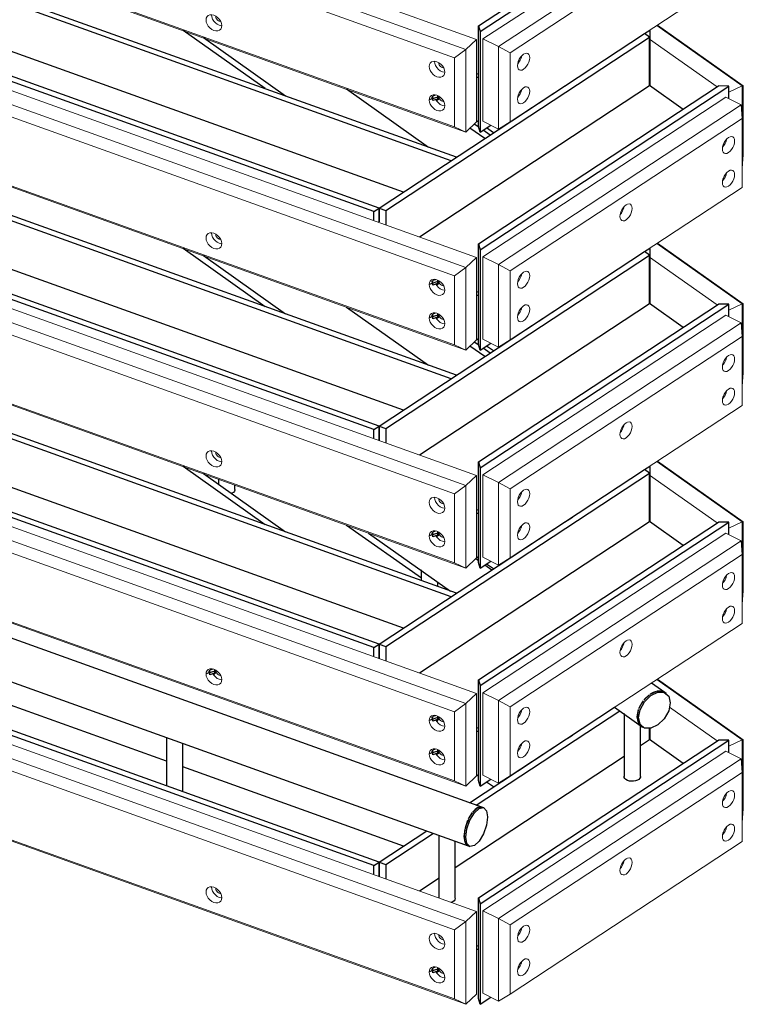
# Model space of a CAD drawing. Header units: millimetres. Extents: x 1069 to 250059, y -65909 to 70891.
# Tile 76 of 109: x 225932 to 227692, y -8155 to -5759. Entities that reach past the tile are written whole.
import ezdxf

# ---------------------------------------------------------------- set-up
doc = ezdxf.new("R2010")
doc.units = ezdxf.units.MM
for name, color, linetype, lineweight in [('N-CO-BC-BETONVORM-G', 50, 'Continuous', 25), ('N-CO-KC-KUNSTSTOFVORM-G', 7, 'Continuous', 13), ('N-CO-SC-STAALVORM-G', 10, 'Continuous', 25)]:
    doc.layers.add(name, color=color, linetype=linetype, lineweight=lineweight)

# ---------------------------------------------------------------- blocks, each defined once
blk = doc.blocks.new('GM_Hakorit_2695 - GM_Hakorit_2695-3716366-3D impressie')
at = {"layer": 'N-CO-KC-KUNSTSTOFVORM-G'}
for p, q in [((13023.6, -4723.1), (13033.4, -4718.4)), ((14540.7, -5773), (14748.2, -5919.9)), ((14542.1, -5772.1), (14751, -5919.9)), ((14687.4, -5922.6), (14522.9, -5806.1)), ((14748.2, -5919.9), (14715.8, -5935.2)), ((14748.2, -6120.6), (14748.2, -5919.9)), ((14748.2, -5919.9), (14751, -5919.9)), ((14751, -5919.9), (14751, -6088.1)), ((14751, -6088.1), (14748.2, -6120.6))]:
    blk.add_line(p, q, dxfattribs=at)
blk = doc.blocks.new('GM_Hakorit_2695 - GM_Hakorit_2695-V185-3D impressie')
at = {"layer": 'N-CO-KC-KUNSTSTOFVORM-G'}
for p, q in [((14540.7, -6303.5), (14748.2, -6450.4)), ((14542.1, -6302.6), (14751, -6450.4)), ((14687.4, -6453.1), (14522.9, -6336.6)), ((14748.2, -6450.4), (14715.8, -6465.7)), ((14748.2, -6651.1), (14748.2, -6450.4)), ((14748.2, -6450.4), (14751, -6450.4)), ((14751, -6450.4), (14751, -6618.6)), ((14751, -6618.6), (14748.2, -6651.1))]:
    blk.add_line(p, q, dxfattribs=at)
blk = doc.blocks.new('GM_Hakorit_2695 - GM_Hakorit_2695-V186-3D impressie')
at = {"layer": 'N-CO-KC-KUNSTSTOFVORM-G'}
for p, q in [((14540.7, -7364.5), (14748.2, -7511.3)), ((14542.1, -7363.6), (14751, -7511.4)), ((14687.4, -7514.1), (14571.4, -7431.9)), ((14748.2, -7511.3), (14715.8, -7526.6)), ((14748.2, -7712.1), (14748.2, -7511.3)), ((14748.2, -7511.3), (14751, -7511.4)), ((14751, -7511.4), (14751, -7679.5)), ((14751, -7679.5), (14748.2, -7712.1))]:
    blk.add_line(p, q, dxfattribs=at)
blk = doc.blocks.new('GM_Hakorit_2695 - GM_Hakorit_2695-V187-3D impressie')
at = {"layer": 'N-CO-KC-KUNSTSTOFVORM-G'}
for p, q in [((11812.7, -4985.4), (14102.1, -5807.1)), ((14075.7, -5831.6), (11786.3, -5010)), ((14048.2, -5851.6), (11792.8, -5042.2)), ((14075.7, -6032.4), (11786.3, -5210.8)), ((14048.2, -6019.8), (11792.8, -5210.3)), ((14102.1, -5807.1), (14075.7, -5831.6)), ((14102.1, -6007.8), (14102.1, -5807.1)), ((14048.2, -5851.6), (14075.7, -5831.6)), ((14075.7, -5831.6), (14075.7, -6032.4)), ((14048.2, -6019.8), (14048.2, -5851.6)), ((14075.7, -6032.4), (14102.1, -6007.8)), ((14075.7, -6032.4), (14048.2, -6019.8))]:
    blk.add_line(p, q, dxfattribs=at)
for points in [[(13444, -5759.7, 0), (13444.6, -5755.2, 0), (13446.6, -5751.4, 0), (13449.6, -5748.7, 0), (13453.6, -5747.2, 0), (13458.2, -5747, 0), (13463.1, -5748.2, 0), (13468.1, -5750.6, 0), (13472.7, -5754.1, 0), (13476.6, -5758.4, 0), (13479.7, -5763.3, 0), (13481.6, -5768.4, 0), (13482.2, -5773.4, 0)], [(13457.2, -5747.4, 0), (13457.8, -5752.4, 0), (13459.7, -5757.5, 0), (13462.8, -5762.4, 0), (13466.7, -5766.7, 0), (13471.4, -5770.2, 0), (13476.3, -5772.6, 0), (13481.2, -5773.8, 0)], [(13482.2, -5773.4, 0), (13481.6, -5777.9, 0), (13479.7, -5781.7, 0), (13476.6, -5784.4, 0), (13472.7, -5785.9, 0), (13468.1, -5786, 0), (13463.1, -5784.9, 0), (13458.2, -5782.5, 0), (13453.6, -5779, 0), (13449.6, -5774.7, 0), (13446.6, -5769.8, 0), (13444.6, -5764.7, 0), (13444, -5759.7, 0)], [(13478.5, -5762.9, 0), (13476.3, -5762.4, 0), (13474.1, -5761.4, 0), (13472.1, -5759.8, 0), (13470.3, -5757.9, 0), (13468.9, -5755.7, 0), (13468.1, -5753.4, 0), (13467.8, -5751.2, 0)], [(13986.6, -5872.8, 0), (13987.3, -5868.3, 0), (13989.2, -5864.5, 0), (13992.2, -5861.8, 0), (13996.2, -5860.3, 0), (14000.8, -5860.1, 0), (14005.7, -5861.3, 0), (14010.7, -5863.7, 0), (14015.3, -5867.2, 0), (14019.2, -5871.5, 0), (14022.3, -5876.4, 0), (14024.2, -5881.5, 0), (14024.8, -5886.5, 0)], [(13999.8, -5860.5, 0), (14000.5, -5865.5, 0), (14002.4, -5870.6, 0), (14005.4, -5875.5, 0), (14009.4, -5879.9, 0), (14014, -5883.3, 0), (14018.9, -5885.7, 0), (14023.9, -5886.9, 0)], [(14021.1, -5876.1, 0), (14018.9, -5875.5, 0), (14016.7, -5874.5, 0), (14014.7, -5872.9, 0), (14012.9, -5871, 0), (14011.6, -5868.8, 0), (14010.7, -5866.6, 0), (14010.4, -5864.3, 0)], [(14024.8, -5886.5, 0), (14024.2, -5891, 0), (14022.3, -5894.8, 0), (14019.2, -5897.5, 0), (14015.3, -5899, 0), (14010.7, -5899.2, 0), (14005.7, -5898, 0), (14000.8, -5895.6, 0), (13996.2, -5892.1, 0), (13992.2, -5887.8, 0), (13989.2, -5882.9, 0), (13987.3, -5877.8, 0), (13986.6, -5872.8, 0)], [(13986.6, -5954.4, 0), (13987.3, -5949.9, 0), (13989.2, -5946.1, 0), (13992.2, -5943.4, 0), (13996.2, -5941.9, 0), (14000.8, -5941.8, 0), (14005.7, -5942.9, 0), (14010.7, -5945.3, 0), (14015.3, -5948.8, 0), (14019.2, -5953.1, 0), (14022.3, -5958, 0), (14024.2, -5963.1, 0), (14024.8, -5968.1, 0)], [(14024.8, -5968.1, 0), (14024.2, -5972.6, 0), (14022.3, -5976.4, 0), (14019.2, -5979.1, 0), (14015.3, -5980.6, 0), (14010.7, -5980.8, 0), (14005.7, -5979.6, 0), (14000.8, -5977.2, 0), (13996.2, -5973.7, 0), (13992.2, -5969.4, 0), (13989.2, -5964.5, 0), (13987.3, -5959.4, 0), (13986.6, -5954.4, 0)], [(14003.1, -5953.6, 0), (14005.4, -5957.1, 0), (14009.4, -5961.5, 0), (14014, -5965, 0), (14018.9, -5967.4, 0), (14023.9, -5968.5, 0)], [(14021.1, -5957.7, 0), (14018.9, -5957.2, 0), (14016.7, -5956.1, 0), (14014.7, -5954.5, 0), (14012.9, -5952.6, 0), (14011.6, -5950.4, 0), (14010.7, -5948.2, 0), (14010.4, -5945.9, 0)]]:
    blk.add_polyline3d(points, dxfattribs=at)
blk = doc.blocks.new('GM_Hakorit_2695 - GM_Hakorit_2695-V188-3D impressie')
at = {"layer": 'N-CO-KC-KUNSTSTOFVORM-G'}
for p, q in [((11812.7, -5515.9), (14102.1, -6337.5)), ((14075.7, -6362.1), (11786.3, -5540.5)), ((14048.2, -6382.1), (11792.8, -5572.7)), ((14075.7, -6562.9), (11786.3, -5741.2)), ((14048.2, -6550.3), (11792.8, -5740.8)), ((14102.1, -6337.5), (14075.7, -6362.1)), ((14102.1, -6538.3), (14102.1, -6337.5)), ((14048.2, -6382.1), (14075.7, -6362.1)), ((14075.7, -6362.1), (14075.7, -6562.9)), ((14048.2, -6550.3), (14048.2, -6382.1)), ((14075.7, -6562.9), (14102.1, -6538.3)), ((14075.7, -6562.9), (14048.2, -6550.3))]:
    blk.add_line(p, q, dxfattribs=at)
for points in [[(13444, -6290.2, 0), (13444.6, -6285.6, 0), (13446.6, -6281.9, 0), (13449.6, -6279.2, 0), (13453.6, -6277.7, 0), (13458.2, -6277.5, 0), (13463.1, -6278.7, 0), (13468.1, -6281.1, 0), (13472.7, -6284.6, 0), (13476.6, -6288.9, 0), (13479.7, -6293.8, 0), (13481.6, -6298.9, 0), (13482.2, -6303.9, 0)], [(13482.2, -6303.9, 0), (13481.6, -6308.4, 0), (13479.7, -6312.1, 0), (13476.6, -6314.9, 0), (13472.7, -6316.4, 0), (13468.1, -6316.5, 0), (13463.1, -6315.4, 0), (13458.2, -6313, 0), (13453.6, -6309.5, 0), (13449.6, -6305.2, 0), (13446.6, -6300.3, 0), (13444.6, -6295.2, 0), (13444, -6290.2, 0)], [(13457.2, -6277.9, 0), (13457.8, -6282.9, 0), (13459.7, -6288, 0), (13462.8, -6292.9, 0), (13466.7, -6297.2, 0), (13471.4, -6300.7, 0), (13476.3, -6303.1, 0), (13481.2, -6304.3, 0)], [(13478.5, -6293.4, 0), (13476.3, -6292.9, 0), (13474.1, -6291.8, 0), (13472.1, -6290.3, 0), (13470.3, -6288.4, 0), (13468.9, -6286.2, 0), (13468.1, -6283.9, 0), (13467.8, -6281.7, 0)], [(13986.6, -6403.3, 0), (13987.3, -6398.8, 0), (13989.2, -6395, 0), (13992.2, -6392.3, 0), (13996.2, -6390.8, 0), (14000.8, -6390.6, 0), (14005.7, -6391.8, 0), (14010.7, -6394.2, 0), (14015.3, -6397.7, 0), (14019.2, -6402, 0), (14022.3, -6406.9, 0), (14024.2, -6412, 0), (14024.8, -6417, 0)], [(14021.1, -6406.5, 0), (14018.9, -6406, 0), (14016.7, -6405, 0), (14014.7, -6403.4, 0), (14012.9, -6401.5, 0), (14011.6, -6399.3, 0), (14010.7, -6397, 0), (14010.4, -6394.8, 0)], [(14024.8, -6417, 0), (14024.2, -6421.5, 0), (14022.3, -6425.3, 0), (14019.2, -6428, 0), (14015.3, -6429.5, 0), (14010.7, -6429.7, 0), (14005.7, -6428.5, 0), (14000.8, -6426.1, 0), (13996.2, -6422.6, 0), (13992.2, -6418.3, 0), (13989.2, -6413.4, 0), (13987.3, -6408.3, 0), (13986.6, -6403.3, 0)], [(14003.1, -6402.4, 0), (14005.4, -6406, 0), (14009.4, -6410.3, 0), (14014, -6413.8, 0), (14018.9, -6416.2, 0), (14023.9, -6417.4, 0)], [(13986.6, -6484.9, 0), (13987.3, -6480.4, 0), (13989.2, -6476.6, 0), (13992.2, -6473.9, 0), (13996.2, -6472.4, 0), (14000.8, -6472.2, 0), (14005.7, -6473.4, 0), (14010.7, -6475.8, 0), (14015.3, -6479.3, 0), (14019.2, -6483.6, 0), (14022.3, -6488.5, 0), (14024.2, -6493.6, 0), (14024.8, -6498.6, 0)], [(14024.8, -6498.6, 0), (14024.2, -6503.1, 0), (14022.3, -6506.9, 0), (14019.2, -6509.6, 0), (14015.3, -6511.1, 0), (14010.7, -6511.3, 0), (14005.7, -6510.1, 0), (14000.8, -6507.7, 0), (13996.2, -6504.2, 0), (13992.2, -6499.9, 0), (13989.2, -6495, 0), (13987.3, -6489.9, 0), (13986.6, -6484.9, 0)], [(14003.1, -6484.1, 0), (14005.4, -6487.6, 0), (14009.4, -6492, 0), (14014, -6495.5, 0), (14018.9, -6497.9, 0), (14023.9, -6499, 0)], [(14021.1, -6488.2, 0), (14018.9, -6487.7, 0), (14016.7, -6486.6, 0), (14014.7, -6485, 0), (14012.9, -6483.1, 0), (14011.6, -6480.9, 0), (14010.7, -6478.7, 0), (14010.4, -6476.4, 0)]]:
    blk.add_polyline3d(points, dxfattribs=at)
blk = doc.blocks.new('GM_Hakorit_2695 - GM_Hakorit_2695-V189-3D impressie')
at = {"layer": 'N-CO-KC-KUNSTSTOFVORM-G'}
for p, q in [((11812.7, -6046.4), (14102.1, -6868)), ((14075.7, -6892.6), (11786.3, -6071)), ((14048.2, -6912.6), (11792.8, -6103.2)), ((14075.7, -7093.4), (11786.3, -6271.7)), ((14048.2, -7080.8), (11792.8, -6271.3)), ((14102.1, -6868), (14075.7, -6892.6)), ((14102.1, -7068.8), (14102.1, -6868)), ((14048.2, -6912.6), (14075.7, -6892.6)), ((14075.7, -6892.6), (14075.7, -7093.4)), ((14048.2, -7080.8), (14048.2, -6912.6)), ((14075.7, -7093.4), (14048.2, -7080.8)), ((14075.7, -7093.4), (14102.1, -7068.8))]:
    blk.add_line(p, q, dxfattribs=at)
for points in [[(13444, -6820.7, 0), (13444.6, -6816.1, 0), (13446.6, -6812.4, 0), (13449.6, -6809.7, 0), (13453.6, -6808.2, 0), (13458.2, -6808, 0), (13463.1, -6809.2, 0), (13468.1, -6811.6, 0), (13472.7, -6815, 0), (13476.6, -6819.4, 0), (13479.7, -6824.3, 0), (13481.6, -6829.4, 0), (13482.2, -6834.4, 0)], [(13482.2, -6834.4, 0), (13481.6, -6838.9, 0), (13479.7, -6842.6, 0), (13476.6, -6845.4, 0), (13472.7, -6846.9, 0), (13468.1, -6847, 0), (13463.1, -6845.9, 0), (13458.2, -6843.5, 0), (13453.6, -6840, 0), (13449.6, -6835.7, 0), (13446.6, -6830.8, 0), (13444.6, -6825.6, 0), (13444, -6820.7, 0)], [(13457.2, -6808.4, 0), (13457.8, -6813.4, 0), (13459.7, -6818.5, 0), (13462.8, -6823.4, 0), (13466.7, -6827.7, 0), (13471.4, -6831.2, 0), (13476.3, -6833.6, 0), (13481.2, -6834.8, 0)], [(13478.5, -6823.9, 0), (13476.3, -6823.4, 0), (13474.1, -6822.3, 0), (13472.1, -6820.8, 0), (13470.3, -6818.9, 0), (13468.9, -6816.7, 0), (13468.1, -6814.4, 0), (13467.8, -6812.2, 0)], [(13986.6, -6933.8, 0), (13987.3, -6929.3, 0), (13989.2, -6925.5, 0), (13992.2, -6922.8, 0), (13996.2, -6921.3, 0), (14000.8, -6921.1, 0), (14005.7, -6922.3, 0), (14010.7, -6924.7, 0), (14015.3, -6928.2, 0), (14019.2, -6932.5, 0), (14022.3, -6937.4, 0), (14024.2, -6942.5, 0), (14024.8, -6947.5, 0)], [(13999.8, -6921.5, 0), (14000.5, -6926.5, 0), (14002.4, -6931.6, 0), (14005.4, -6936.5, 0), (14009.4, -6940.8, 0), (14014, -6944.3, 0), (14018.9, -6946.7, 0), (14023.9, -6947.9, 0)], [(14024.8, -6947.5, 0), (14024.2, -6952, 0), (14022.3, -6955.8, 0), (14019.2, -6958.5, 0), (14015.3, -6960, 0), (14010.7, -6960.2, 0), (14005.7, -6959, 0), (14000.8, -6956.6, 0), (13996.2, -6953.1, 0), (13992.2, -6948.8, 0), (13989.2, -6943.9, 0), (13987.3, -6938.8, 0), (13986.6, -6933.8, 0)], [(14021.1, -6937, 0), (14018.9, -6936.5, 0), (14016.7, -6935.5, 0), (14014.7, -6933.9, 0), (14012.9, -6932, 0), (14011.6, -6929.8, 0), (14010.7, -6927.5, 0), (14010.4, -6925.3, 0)], [(13986.6, -7015.4, 0), (13987.3, -7010.9, 0), (13989.2, -7007.1, 0), (13992.2, -7004.4, 0), (13996.2, -7002.9, 0), (14000.8, -7002.7, 0), (14005.7, -7003.9, 0), (14010.7, -7006.3, 0), (14015.3, -7009.8, 0), (14019.2, -7014.1, 0), (14022.3, -7019, 0), (14024.2, -7024.1, 0), (14024.8, -7029.1, 0)], [(14024.8, -7029.1, 0), (14024.2, -7033.6, 0), (14022.3, -7037.4, 0), (14019.2, -7040.1, 0), (14015.3, -7041.6, 0), (14010.7, -7041.8, 0), (14005.7, -7040.6, 0), (14000.8, -7038.2, 0), (13996.2, -7034.7, 0), (13992.2, -7030.4, 0), (13989.2, -7025.5, 0), (13987.3, -7020.4, 0), (13986.6, -7015.4, 0)], [(14003.1, -7014.6, 0), (14005.4, -7018.1, 0), (14009.4, -7022.5, 0), (14014, -7025.9, 0), (14018.9, -7028.3, 0), (14023.9, -7029.5, 0)], [(14021.1, -7018.7, 0), (14018.9, -7018.1, 0), (14016.7, -7017.1, 0), (14014.7, -7015.5, 0), (14012.9, -7013.6, 0), (14011.6, -7011.4, 0), (14010.7, -7009.1, 0), (14010.4, -7006.9, 0)]]:
    blk.add_polyline3d(points, dxfattribs=at)
blk = doc.blocks.new('GM_Hakorit_2695 - GM_Hakorit_2695-V190-3D impressie')
at = {"layer": 'N-CO-KC-KUNSTSTOFVORM-G'}
for p, q in [((11812.7, -6576.9), (14102.1, -7398.5)), ((14075.7, -7423.1), (11786.3, -6601.5)), ((14048.2, -7443.1), (11792.8, -6633.7)), ((14075.7, -7623.8), (11786.3, -6802.2)), ((14048.2, -7611.2), (11792.8, -6801.8)), ((14102.1, -7398.5), (14075.7, -7423.1)), ((14102.1, -7599.3), (14102.1, -7398.5)), ((14048.2, -7443.1), (14075.7, -7423.1)), ((14075.7, -7423.1), (14075.7, -7623.8)), ((14048.2, -7611.2), (14048.2, -7443.1)), ((14075.7, -7623.8), (14048.2, -7611.2)), ((14075.7, -7623.8), (14102.1, -7599.3))]:
    blk.add_line(p, q, dxfattribs=at)
for points in [[(13444, -7351.2, 0), (13444.6, -7346.6, 0), (13446.6, -7342.9, 0), (13449.6, -7340.2, 0), (13453.6, -7338.7, 0), (13458.2, -7338.5, 0), (13463.1, -7339.6, 0), (13468.1, -7342, 0), (13472.7, -7345.5, 0), (13476.6, -7349.9, 0), (13479.7, -7354.8, 0), (13481.6, -7359.9, 0), (13482.2, -7364.9, 0)], [(13482.2, -7364.9, 0), (13481.6, -7369.4, 0), (13479.7, -7373.1, 0), (13476.6, -7375.8, 0), (13472.7, -7377.3, 0), (13468.1, -7377.5, 0), (13463.1, -7376.4, 0), (13458.2, -7374, 0), (13453.6, -7370.5, 0), (13449.6, -7366.1, 0), (13446.6, -7361.3, 0), (13444.6, -7356.1, 0), (13444, -7351.2, 0)], [(13460.4, -7350.3, 0), (13462.8, -7353.9, 0), (13466.7, -7358.2, 0), (13471.4, -7361.7, 0), (13476.3, -7364.1, 0), (13481.2, -7365.3, 0)], [(13478.5, -7354.4, 0), (13476.3, -7353.9, 0), (13474.1, -7352.8, 0), (13472.1, -7351.3, 0), (13470.3, -7349.4, 0), (13468.9, -7347.2, 0), (13468.1, -7344.9, 0), (13467.8, -7342.7, 0)], [(13986.6, -7464.3, 0), (13987.3, -7459.8, 0), (13989.2, -7456, 0), (13992.2, -7453.3, 0), (13996.2, -7451.8, 0), (14000.8, -7451.6, 0), (14005.7, -7452.8, 0), (14010.7, -7455.2, 0), (14015.3, -7458.7, 0), (14019.2, -7463, 0), (14022.3, -7467.9, 0), (14024.2, -7473, 0), (14024.8, -7478, 0)], [(14024.8, -7478, 0), (14024.2, -7482.5, 0), (14022.3, -7486.3, 0), (14019.2, -7489, 0), (14015.3, -7490.5, 0), (14010.7, -7490.6, 0), (14005.7, -7489.5, 0), (14000.8, -7487.1, 0), (13996.2, -7483.6, 0), (13992.2, -7479.3, 0), (13989.2, -7474.4, 0), (13987.3, -7469.3, 0), (13986.6, -7464.3, 0)], [(14003.1, -7463.4, 0), (14005.4, -7467, 0), (14009.4, -7471.3, 0), (14014, -7474.8, 0), (14018.9, -7477.2, 0), (14023.9, -7478.4, 0)], [(14021.1, -7467.5, 0), (14018.9, -7467, 0), (14016.7, -7466, 0), (14014.7, -7464.4, 0), (14012.9, -7462.5, 0), (14011.6, -7460.3, 0), (14010.7, -7458, 0), (14010.4, -7455.8, 0)], [(13986.6, -7545.9, 0), (13987.3, -7541.4, 0), (13989.2, -7537.6, 0), (13992.2, -7534.9, 0), (13996.2, -7533.4, 0), (14000.8, -7533.2, 0), (14005.7, -7534.4, 0), (14010.7, -7536.8, 0), (14015.3, -7540.3, 0), (14019.2, -7544.6, 0), (14022.3, -7549.5, 0), (14024.2, -7554.6, 0), (14024.8, -7559.6, 0)], [(14024.8, -7559.6, 0), (14024.2, -7564.1, 0), (14022.3, -7567.9, 0), (14019.2, -7570.6, 0), (14015.3, -7572.1, 0), (14010.7, -7572.3, 0), (14005.7, -7571.1, 0), (14000.8, -7568.7, 0), (13996.2, -7565.2, 0), (13992.2, -7560.9, 0), (13989.2, -7556, 0), (13987.3, -7550.9, 0), (13986.6, -7545.9, 0)], [(14003.1, -7545, 0), (14005.4, -7548.6, 0), (14009.4, -7552.9, 0), (14014, -7556.4, 0), (14018.9, -7558.8, 0), (14023.9, -7560, 0)], [(14021.1, -7549.1, 0), (14018.9, -7548.6, 0), (14016.7, -7547.6, 0), (14014.7, -7546, 0), (14012.9, -7544.1, 0), (14011.6, -7541.9, 0), (14010.7, -7539.6, 0), (14010.4, -7537.4, 0)]]:
    blk.add_polyline3d(points, dxfattribs=at)
blk = doc.blocks.new('GM_Hakorit_895 - GM_Hakorit_895-3717133-3D impressie')
at = {"layer": 'N-CO-KC-KUNSTSTOFVORM-G'}
for p, q in [((14117.8, -5805.4), (14708.6, -5416.9)), ((14746.1, -5435.9), (14155.4, -5824.4)), ((14708.6, -5416.9), (14746.1, -5435.9)), ((14748, -5468.6), (14746.1, -5435.9)), ((14748, -5468.6), (14183.6, -5839.7)), ((14748, -5636.7), (14748, -5468.6)), ((14748, -5636.7), (14183.6, -6007.8)), ((14117.8, -5805.4), (14117.8, -6006.1)), ((14155.4, -5824.4), (14117.8, -5805.4)), ((14155.4, -6025.2), (14155.4, -5824.4)), ((14155.4, -5824.4), (14183.6, -5839.7)), ((14183.6, -5839.7), (14183.6, -6007.8)), ((14117.8, -6006.1), (14155.4, -6025.2)), ((14183.6, -6007.8), (14155.4, -6025.2))]:
    blk.add_line(p, q, dxfattribs=at)
for points in [[(14700.1, -5543.3, 0), (14700.6, -5538.2, 0), (14702.1, -5532.8, 0), (14704.5, -5527.5, 0), (14707.5, -5522.5, 0), (14711.1, -5518.3, 0), (14715, -5515.2, 0), (14718.8, -5513.3, 0), (14722.4, -5512.7, 0), (14725.5, -5513.6, 0), (14727.8, -5515.9, 0), (14729.3, -5519.3, 0), (14729.8, -5523.8, 0)], [(14729.8, -5523.8, 0), (14729.3, -5528.8, 0), (14727.8, -5534.3, 0), (14725.5, -5539.6, 0), (14722.4, -5544.5, 0), (14718.8, -5548.7, 0), (14715, -5551.9, 0), (14711.1, -5553.8, 0), (14707.5, -5554.3, 0), (14704.5, -5553.4, 0), (14702.1, -5551.2, 0), (14700.6, -5547.7, 0), (14700.1, -5543.3, 0)], [(14700.6, -5538.6, 0), (14703.6, -5535, 0), (14706.7, -5530.1, 0), (14709, -5524.7, 0), (14710.5, -5519.3, 0)], [(14700.1, -5624.9, 0), (14700.6, -5619.8, 0), (14702.1, -5614.4, 0), (14704.5, -5609.1, 0), (14707.5, -5604.1, 0), (14711.1, -5599.9, 0), (14715, -5596.8, 0), (14718.8, -5594.9, 0), (14722.4, -5594.4, 0), (14725.5, -5595.3, 0), (14727.8, -5597.5, 0), (14729.3, -5601, 0), (14729.8, -5605.4, 0)], [(14729.8, -5605.4, 0), (14729.3, -5610.5, 0), (14727.8, -5615.9, 0), (14725.5, -5621.2, 0), (14722.4, -5626.2, 0), (14718.8, -5630.4, 0), (14715, -5633.5, 0), (14711.1, -5635.4, 0), (14707.5, -5635.9, 0), (14704.5, -5635, 0), (14702.1, -5632.8, 0), (14700.6, -5629.3, 0), (14700.1, -5624.9, 0)], [(14700.6, -5620.2, 0), (14703.6, -5616.6, 0), (14706.7, -5611.7, 0), (14709, -5606.3, 0), (14710.5, -5600.9, 0)], [(14450.9, -5707.2, 0), (14451.4, -5702.1, 0), (14452.9, -5696.7, 0), (14455.3, -5691.3, 0), (14458.4, -5686.4, 0), (14461.9, -5682.2, 0), (14465.8, -5679, 0), (14469.6, -5677.1, 0), (14473.2, -5676.6, 0), (14476.3, -5677.5, 0), (14478.6, -5679.8, 0), (14480.1, -5683.2, 0), (14480.6, -5687.6, 0)], [(14480.6, -5687.6, 0), (14480.1, -5692.7, 0), (14478.6, -5698.1, 0), (14476.3, -5703.5, 0), (14473.2, -5708.4, 0), (14469.6, -5712.6, 0), (14465.8, -5715.8, 0), (14461.9, -5717.7, 0), (14458.4, -5718.2, 0), (14455.3, -5717.3, 0), (14452.9, -5715, 0), (14451.4, -5711.6, 0), (14450.9, -5707.2, 0)], [(14201.8, -5871, 0), (14202.3, -5865.9, 0), (14203.7, -5860.5, 0), (14206.1, -5855.2, 0), (14209.2, -5850.2, 0), (14212.8, -5846.1, 0), (14216.6, -5842.9, 0), (14220.4, -5841, 0), (14224, -5840.5, 0), (14227.1, -5841.4, 0), (14229.5, -5843.6, 0), (14231, -5847.1, 0), (14231.5, -5851.5, 0)], [(14231.5, -5851.5, 0), (14231, -5856.6, 0), (14229.5, -5862, 0), (14227.1, -5867.3, 0), (14224, -5872.3, 0), (14220.4, -5876.5, 0), (14216.6, -5879.6, 0), (14212.8, -5881.5, 0), (14209.2, -5882.1, 0), (14206.1, -5881.2, 0), (14203.7, -5878.9, 0), (14202.3, -5875.5, 0), (14201.8, -5871, 0)], [(14202.2, -5866.4, 0), (14205.3, -5862.7, 0), (14208.3, -5857.8, 0), (14210.7, -5852.5, 0), (14212.2, -5847, 0)], [(14201.8, -5952.6, 0), (14202.3, -5947.6, 0), (14203.7, -5942.2, 0), (14206.1, -5936.8, 0), (14209.2, -5931.9, 0), (14212.8, -5927.7, 0), (14216.6, -5924.5, 0), (14220.4, -5922.6, 0), (14224, -5922.1, 0), (14227.1, -5923, 0), (14229.5, -5925.2, 0), (14231, -5928.7, 0), (14231.5, -5933.1, 0)], [(14231.5, -5933.1, 0), (14231, -5938.2, 0), (14229.5, -5943.6, 0), (14227.1, -5949, 0), (14224, -5953.9, 0), (14220.4, -5958.1, 0), (14216.6, -5961.2, 0), (14212.8, -5963.1, 0), (14209.2, -5963.7, 0), (14206.1, -5962.8, 0), (14203.7, -5960.5, 0), (14202.3, -5957.1, 0), (14201.8, -5952.6, 0)], [(14202.1, -5948.1, 0), (14205.3, -5944.4, 0), (14208.3, -5939.4, 0), (14210.7, -5934.1, 0), (14212.2, -5928.7, 0)]]:
    blk.add_polyline3d(points, dxfattribs=at)
blk = doc.blocks.new('GM_Hakorit_895 - GM_Hakorit_895-V191-3D impressie')
at = {"layer": 'N-CO-KC-KUNSTSTOFVORM-G'}
for p, q in [((14117.8, -6335.9), (14708.6, -5947.4)), ((14708.6, -5947.4), (14746.1, -5966.4)), ((14746.1, -5966.4), (14155.4, -6354.9)), ((14748, -5999.1), (14746.1, -5966.4)), ((14748, -5999.1), (14183.6, -6370.2)), ((14748, -6167.2), (14748, -5999.1)), ((14748, -6167.2), (14183.6, -6538.3)), ((14117.8, -6335.9), (14117.8, -6536.6)), ((14155.4, -6354.9), (14117.8, -6335.9)), ((14155.4, -6555.7), (14155.4, -6354.9)), ((14155.4, -6354.9), (14183.6, -6370.2)), ((14183.6, -6370.2), (14183.6, -6538.3)), ((14117.8, -6536.6), (14155.4, -6555.7)), ((14183.6, -6538.3), (14155.4, -6555.7))]:
    blk.add_line(p, q, dxfattribs=at)
for points in [[(14700.1, -6073.8, 0), (14700.6, -6068.7, 0), (14702.1, -6063.3, 0), (14704.5, -6057.9, 0), (14707.5, -6053, 0), (14711.1, -6048.8, 0), (14715, -6045.7, 0), (14718.8, -6043.8, 0), (14722.4, -6043.2, 0), (14725.5, -6044.1, 0), (14727.8, -6046.4, 0), (14729.3, -6049.8, 0), (14729.8, -6054.3, 0)], [(14729.8, -6054.3, 0), (14729.3, -6059.3, 0), (14727.8, -6064.7, 0), (14725.5, -6070.1, 0), (14722.4, -6075, 0), (14718.8, -6079.2, 0), (14715, -6082.4, 0), (14711.1, -6084.3, 0), (14707.5, -6084.8, 0), (14704.5, -6083.9, 0), (14702.1, -6081.7, 0), (14700.6, -6078.2, 0), (14700.1, -6073.8, 0)], [(14700.6, -6069.1, 0), (14703.6, -6065.5, 0), (14706.7, -6060.6, 0), (14709, -6055.2, 0), (14710.5, -6049.8, 0)], [(14700.1, -6155.4, 0), (14700.6, -6150.3, 0), (14702.1, -6144.9, 0), (14704.5, -6139.6, 0), (14707.5, -6134.6, 0), (14711.1, -6130.4, 0), (14715, -6127.3, 0), (14718.8, -6125.4, 0), (14722.4, -6124.8, 0), (14725.5, -6125.7, 0), (14727.8, -6128, 0), (14729.3, -6131.4, 0), (14729.8, -6135.9, 0)], [(14700.6, -6150.7, 0), (14703.6, -6147.1, 0), (14706.7, -6142.2, 0), (14709, -6136.8, 0), (14710.5, -6131.4, 0)], [(14729.8, -6135.9, 0), (14729.3, -6141, 0), (14727.8, -6146.4, 0), (14725.5, -6151.7, 0), (14722.4, -6156.7, 0), (14718.8, -6160.8, 0), (14715, -6164, 0), (14711.1, -6165.9, 0), (14707.5, -6166.4, 0), (14704.5, -6165.5, 0), (14702.1, -6163.3, 0), (14700.6, -6159.8, 0), (14700.1, -6155.4, 0)], [(14450.9, -6237.7, 0), (14451.4, -6232.6, 0), (14452.9, -6227.2, 0), (14455.3, -6221.8, 0), (14458.4, -6216.9, 0), (14461.9, -6212.7, 0), (14465.8, -6209.5, 0), (14469.6, -6207.6, 0), (14473.2, -6207.1, 0), (14476.3, -6208, 0), (14478.6, -6210.2, 0), (14480.1, -6213.7, 0), (14480.6, -6218.1, 0)], [(14480.6, -6218.1, 0), (14480.1, -6223.2, 0), (14478.6, -6228.6, 0), (14476.3, -6234, 0), (14473.2, -6238.9, 0), (14469.6, -6243.1, 0), (14465.8, -6246.3, 0), (14461.9, -6248.2, 0), (14458.4, -6248.7, 0), (14455.3, -6247.8, 0), (14452.9, -6245.5, 0), (14451.4, -6242.1, 0), (14450.9, -6237.7, 0)], [(14451.4, -6233, 0), (14454.4, -6229.4, 0), (14457.5, -6224.4, 0), (14459.9, -6219.1, 0), (14461.3, -6213.7, 0)], [(14201.8, -6401.5, 0), (14202.3, -6396.4, 0), (14203.7, -6391, 0), (14206.1, -6385.7, 0), (14209.2, -6380.7, 0), (14212.8, -6376.5, 0), (14216.6, -6373.4, 0), (14220.4, -6371.5, 0), (14224, -6371, 0), (14227.1, -6371.9, 0), (14229.5, -6374.1, 0), (14231, -6377.6, 0), (14231.5, -6382, 0)], [(14231.5, -6382, 0), (14231, -6387.1, 0), (14229.5, -6392.5, 0), (14227.1, -6397.8, 0), (14224, -6402.8, 0), (14220.4, -6407, 0), (14216.6, -6410.1, 0), (14212.8, -6412, 0), (14209.2, -6412.5, 0), (14206.1, -6411.6, 0), (14203.7, -6409.4, 0), (14202.3, -6405.9, 0), (14201.8, -6401.5, 0)], [(14202.2, -6396.8, 0), (14205.3, -6393.2, 0), (14208.3, -6388.3, 0), (14210.7, -6382.9, 0), (14212.2, -6377.5, 0)], [(14201.8, -6483.1, 0), (14202.3, -6478.1, 0), (14203.7, -6472.6, 0), (14206.1, -6467.3, 0), (14209.2, -6462.4, 0), (14212.8, -6458.2, 0), (14216.6, -6455, 0), (14220.4, -6453.1, 0), (14224, -6452.6, 0), (14227.1, -6453.5, 0), (14229.5, -6455.7, 0), (14231, -6459.2, 0), (14231.5, -6463.6, 0)], [(14231.5, -6463.6, 0), (14231, -6468.7, 0), (14229.5, -6474.1, 0), (14227.1, -6479.4, 0), (14224, -6484.4, 0), (14220.4, -6488.6, 0), (14216.6, -6491.7, 0), (14212.8, -6493.6, 0), (14209.2, -6494.2, 0), (14206.1, -6493.3, 0), (14203.7, -6491, 0), (14202.3, -6487.6, 0), (14201.8, -6483.1, 0)], [(14202.1, -6478.6, 0), (14205.3, -6474.9, 0), (14208.3, -6469.9, 0), (14210.7, -6464.6, 0), (14212.2, -6459.2, 0)]]:
    blk.add_polyline3d(points, dxfattribs=at)
blk = doc.blocks.new('GM_Bouten_Moeren_Zeskant - M16-V212-3D impressie')
at = {"layer": 'N-CO-SC-STAALVORM-G'}
for p, q in [((13987.8, -5953.4), (14011.2, -5945.7)), ((13993.5, -5946.5), (13993.6, -5948.4)), ((13993.6, -5948.4), (13993.5, -5949.9)), ((14001.1, -5942.9), (13995.6, -5944.7)), ((13995.6, -5956), (13995.6, -5944.7)), ((14006.9, -5952.3), (13995.6, -5956)), ((14005.6, -5954.9), (14008.2, -5954)), ((14006.9, -5944.5), (14006.9, -5952.3)), ((14008.4, -5948.2), (14008.1, -5944.7))]:
    blk.add_line(p, q, dxfattribs=at)
for points in [[(14004.7, -5955, 0), (14006.2, -5954.6, 0), (14007.4, -5953.3, 0), (14008.1, -5951.1, 0), (14008.4, -5948.2, 0)], [(14011, -5947.3, 0), (14010.7, -5950.2, 0), (14010, -5952.4, 0), (14008.8, -5953.8, 0)]]:
    blk.add_polyline3d(points, dxfattribs=at)
blk = doc.blocks.new('GM_Bouten_Moeren_Zeskant - M16-V213-3D impressie')
at = {"layer": 'N-CO-SC-STAALVORM-G'}
for p, q in [((13987.8, -6483.9), (14011.2, -6476.2)), ((13993.5, -6477), (13993.6, -6478.9)), ((13993.6, -6478.9), (13993.5, -6480.4)), ((14001.1, -6473.4), (13995.6, -6475.2)), ((13995.6, -6486.5), (13995.6, -6475.2)), ((14006.9, -6482.8), (13995.6, -6486.5)), ((14005.6, -6485.4), (14008.2, -6484.5)), ((14006.9, -6474), (14006.9, -6482.8)), ((14008.4, -6478.7), (14008.1, -6475.2))]:
    blk.add_line(p, q, dxfattribs=at)
for points in [[(14004.7, -6485.5, 0), (14006.2, -6485.1, 0), (14007.4, -6483.8, 0), (14008.1, -6481.6, 0), (14008.4, -6478.7, 0)], [(14011, -6477.8, 0), (14010.7, -6480.7, 0), (14010, -6482.9, 0), (14008.8, -6484.3, 0)]]:
    blk.add_polyline3d(points, dxfattribs=at)
blk = doc.blocks.new('GM_Bouten_Moeren_Zeskant - M16-V215-3D impressie')
at = {"layer": 'N-CO-SC-STAALVORM-G'}
for p, q in [((13445.2, -7350.1), (13468.6, -7342.4)), ((13450.9, -7343.3), (13451, -7345.1)), ((13451, -7345.1), (13450.9, -7346.7)), ((13460.4, -7339), (13453, -7341.5)), ((13453, -7352.8), (13453, -7341.5)), ((13464.3, -7349.1), (13453, -7352.8)), ((13463, -7351.6), (13465.6, -7350.8)), ((13464.3, -7339.9), (13464.3, -7349.1)), ((13465.8, -7344.9), (13465.5, -7341.5))]:
    blk.add_line(p, q, dxfattribs=at)
for points in [[(13462, -7351.7, 0), (13463.6, -7351.4, 0), (13464.8, -7350, 0), (13465.5, -7347.8, 0), (13465.8, -7344.9, 0)], [(13468.4, -7344, 0), (13468.1, -7347, 0), (13467.4, -7349.2, 0), (13466.2, -7350.5, 0)]]:
    blk.add_polyline3d(points, dxfattribs=at)
blk = doc.blocks.new('GM_Haalbuis_2500 - GM_Haalbuis_2500-3644146-3D impressie')
at = {"layer": 'N-CO-SC-STAALVORM-G'}
for p, q in [((13474.3, -6877.5), (13474.3, -6890.2)), ((13514.3, -6902.5), (13514.3, -6891.9)), ((13839.4, -7008.5), (14038.9, -7149.7)), ((14107, -7075.4), (14100.2, -7070.6)), ((14139.1, -7098.2), (14122.3, -7086.2)), ((13967.7, -7098), (13967.7, -7124.2)), ((14007.7, -7138.5), (14007.7, -7127.2)), ((14560.5, -7396.3), (14527.6, -7373.1)), ((14508.7, -7415), (14522.5, -7401.8)), ((14524.2, -7400.6), (14539, -7393.6)), ((14540.7, -7393.2), (14554.5, -7393.4)), ((14558.1, -7394.9), (14565, -7400.7)), ((14563.6, -7398.6), (14560.5, -7396.3)), ((14497.1, -7434.8), (14506.4, -7418)), ((14437.9, -7432.1), (14502.7, -7478)), ((14461, -7447), (14461, -7600.7)), ((14492.9, -7455.4), (14496, -7437.8)), ((14496, -7470.1), (14492.9, -7455.4)), ((14500.5, -7476.2), (14497.3, -7472.3)), ((14501, -7600.7), (14501, -7476.7)), ((14502.7, -7478), (14505.9, -7480.2)), ((14507.4, -7480.5), (14503.7, -7478.6))]:
    blk.add_line(p, q, dxfattribs=at)
for points in [[(13514.3, -6902.5, 0), (13514.2, -6903.6, 0), (13513, -6906.6, 0), (13510.6, -6909.2, 0), (13507, -6911.4, 0)], [(14496, -7457.7, 0), (14499.9, -7438.2, 0), (14510.6, -7418.9, 0), (14526.1, -7403.7, 0), (14543.4, -7395.5, 0), (14558.9, -7396.1, 0), (14569.6, -7405.2, 0), (14573.5, -7421.1, 0)], [(14521.6, -7402.5, 0), (14512.2, -7411, 0), (14508.7, -7415.1, 0)], [(14539, -7393.6, 0), (14531.6, -7396.3, 0), (14524.2, -7400.6, 0)], [(14565.1, -7400.9, 0), (14559, -7395.4, 0), (14551, -7392.7, 0), (14541.6, -7393, 0)], [(14573.5, -7421.1, 0), (14569.6, -7440.6, 0), (14558.9, -7459.9, 0), (14543.4, -7475.1, 0), (14526.1, -7483.2, 0), (14510.6, -7482.7, 0), (14499.9, -7473.6, 0), (14496, -7457.7, 0)], [(14507.5, -7416.6, 0), (14504.2, -7421.2, 0), (14498.1, -7432.6, 0)], [(14496, -7437.7, 0), (14494.2, -7444.2, 0), (14492.9, -7455.4, 0)], [(14492.9, -7455.4, 0), (14494.2, -7465.4, 0), (14498.1, -7473.4, 0), (14504.2, -7478.9, 0), (14507.3, -7480.4, 0)], [(14493.6, -7609.7, 0), (14489.2, -7611.3, 0), (14484.2, -7612.1, 0), (14479, -7612.2, 0), (14473.9, -7611.5, 0), (14469.3, -7610.1, 0), (14465.5, -7608, 0), (14462.8, -7605.5, 0), (14461.3, -7602.6, 0), (14461.1, -7599.6, 0)], [(14501, -7600.7, 0), (14500.9, -7601.9, 0), (14499.7, -7604.8, 0), (14497.2, -7607.5, 0), (14493.6, -7609.7, 0)]]:
    blk.add_polyline3d(points, dxfattribs=at)
blk = doc.blocks.new('GM_Haalbuis_2500 - GM_Haalbuis_2500-V221-3D impressie')
at = {"layer": 'N-CO-SC-STAALVORM-G'}
for p, q in [((14115.3, -7675), (11991.6, -6912.8)), ((11957.8, -7006.9), (14081.5, -7769.1)), ((13347.9, -7505.6), (13347.9, -7623.4)), ((13387.9, -7637.7), (13387.9, -7519.9)), ((14082.9, -7703.6), (14092.2, -7688.1)), ((14093.4, -7686.6), (14103.5, -7677.3)), ((14104.7, -7676.6), (14114, -7674.6)), ((14114.9, -7674.8), (14115.3, -7675)), ((14119.6, -7676.5), (14115.3, -7675)), ((14075, -7725.2), (14081.3, -7707)), ((14072.1, -7746.6), (14074.2, -7728.4)), ((14010.5, -7743.4), (14010.5, -7896.1)), ((14050.5, -7897), (14050.5, -7757.7)), ((14074.2, -7760.7), (14072.1, -7746.6)), ((14082, -7769.2), (14075, -7762.5)), ((14081.5, -7769.1), (14085.8, -7770.6))]:
    blk.add_line(p, q, dxfattribs=at)
for points in [[(14076.3, -7748.1, 0), (14078.9, -7727.9, 0), (14086.2, -7706.9, 0), (14096.8, -7689.2, 0), (14108.6, -7678.3, 0), (14119.1, -7676.3, 0), (14126.5, -7683.7, 0), (14129.1, -7699, 0)], [(14091.6, -7689, 0), (14085.2, -7698.9, 0), (14082.8, -7703.6, 0)], [(14117.1, -7675.8, 0), (14111.6, -7674.4, 0), (14105.3, -7676.2, 0), (14098.4, -7681.2, 0), (14092.7, -7687.6, 0)], [(14082.2, -7705, 0), (14079.8, -7710.5, 0), (14075.6, -7722.9, 0), (14075, -7725.3, 0)], [(14129.1, -7699.4, 0), (14126.5, -7719.1, 0), (14119.1, -7740.1, 0), (14108.6, -7757.9, 0), (14096.8, -7768.8, 0), (14086.2, -7770.7, 0), (14078.9, -7763.4, 0), (14076.3, -7748.1, 0)], [(14074.7, -7726.2, 0), (14073, -7735.2, 0), (14072.1, -7746.6, 0)], [(14072.1, -7746.6, 0), (14073, -7756.3, 0), (14075.6, -7763.7, 0), (14079.8, -7768.2, 0), (14085.1, -7769.6, 0)], [(14047.5, -7903.1, 0), (14044.2, -7905.4, 0), (14039.9, -7907.2, 0)], [(14050.5, -7897.4, 0), (14049.6, -7900.4, 0), (14047.5, -7903.1, 0)]]:
    blk.add_polyline3d(points, dxfattribs=at)

msp = doc.modelspace()

# ---------------------------------------------------------------- linework, layer by layer
at = {"layer": 'N-CO-SC-STAALVORM-G'}
for p, q in [((226981.2, -6102.2), (224893.4, -5352.9)), ((226993.9, -6093.8), (224903.4, -5343.6)), ((227047.9, -5773.8), (227631.8, -5389.8)), ((227051.5, -5788.1), (227656.7, -5390.1)), ((226805.9, -6217.5), (224755.2, -5481.5)), ((226865.2, -6178.5), (224893.4, -5470.8)), ((226793.2, -6225.8), (224745.1, -5490.8)), ((227047.9, -5891.8), (227047.9, -5773.8)), ((227047.9, -5773.8), (227051.5, -5788.1)), ((226528.6, -5926.8), (226329, -5785.6)), ((226805.9, -6217.5), (227451.6, -5792.8)), ((227051.5, -5788.1), (227051.5, -6032.9)), ((227451.6, -5792.8), (227464.3, -5784.5)), ((227463.8, -5801.4), (227451.6, -5792.8)), ((227464.3, -5784.5), (227464.3, -5919.7)), ((226578.3, -5944.7), (226378.8, -5803.5)), ((226822.3, -6223.4), (227463.8, -5801.4)), ((227463.8, -5919.4), (227463.8, -5801.4)), ((226981.2, -6632.7), (224893.4, -5883.4)), ((226993.9, -6624.3), (224903.4, -5874.1)), ((227043, -5890), (227047.9, -5891.8)), ((227047.9, -5900.7), (227047.9, -5891.8)), ((227047.9, -5900.7), (227043, -5899)), ((227047.9, -6018.7), (227047.9, -5900.7)), ((227263.6, -5916.5), (227276.3, -5908.1)), ((226926.5, -6069.6), (226726.9, -5928.4)), ((226903.9, -6287.6), (227463.8, -5919.4)), ((227047.9, -6304.3), (227631.8, -5920.3)), ((227051.5, -6318.6), (227656.7, -5920.6)), ((227545.4, -5977.1), (227463.8, -5919.4)), ((227656.7, -5920.6), (227631.8, -5920.3)), ((227656.7, -5951), (227656.7, -5920.6)), ((226805.9, -6748), (224755.2, -6012)), ((226865.2, -6709), (224893.4, -6001.3)), ((227048.4, -6020.6), (227037.6, -6012.9)), ((227047.9, -6008.7), (227043, -6005.2)), ((226793.2, -6756.3), (224745.1, -6021.3)), ((227063.1, -6048.3), (227027, -6022.8)), ((227051.5, -6032.9), (227047.9, -6018.7)), ((227051.5, -6032.9), (227077.6, -6015.7)), ((227075.8, -6040), (227058.9, -6028.1)), ((227084.3, -6034.4), (227067.4, -6022.5)), ((226981.2, -6102.2), (226993.9, -6093.8)), ((226793.2, -6225.8), (226805.9, -6217.5)), ((226793.2, -6247.9), (226793.2, -6225.8)), ((226805.9, -6217.5), (226805.9, -6251.1)), ((226805.9, -6251.1), (226805.9, -6217.5)), ((226805.9, -6217.5), (226822.3, -6223.4)), ((226822.3, -6223.4), (226822.3, -6258.3)), ((226528.6, -6457.3), (226329, -6316.1)), ((226805.9, -6748), (227451.6, -6323.3)), ((227047.9, -6422.3), (227047.9, -6304.3)), ((227047.9, -6304.3), (227051.5, -6318.6)), ((227051.5, -6318.6), (227051.5, -6563.4)), ((227451.6, -6323.3), (227464.3, -6314.9)), ((227463.8, -6331.9), (227451.6, -6323.3)), ((227464.3, -6314.9), (227464.3, -6450.2)), ((226578.3, -6475.2), (226378.8, -6333.9)), ((226822.3, -6753.8), (227463.8, -6331.9)), ((227463.8, -6449.9), (227463.8, -6331.9)), ((226981.2, -7163.2), (224893.4, -6413.9)), ((226993.9, -7154.8), (224903.4, -6404.6)), ((227043, -6420.5), (227047.9, -6422.3)), ((227047.9, -6431.2), (227043, -6429.5)), ((227047.9, -6431.2), (227047.9, -6422.3)), ((227047.9, -6549.2), (227047.9, -6431.2)), ((227263.6, -6447), (227276.3, -6438.6)), ((226926.5, -6600.1), (226726.9, -6458.9)), ((226903.9, -6818.1), (227463.8, -6449.9)), ((227047.9, -6834.8), (227631.8, -6450.8)), ((227051.5, -6849.1), (227656.7, -6451.1)), ((227545.4, -6507.6), (227463.8, -6449.9)), ((227656.7, -6451.1), (227631.8, -6450.8)), ((227656.7, -6481.5), (227656.7, -6451.1)), ((226865.2, -7239.5), (224893.4, -6531.8)), ((227047.9, -6539.2), (227043, -6535.7)), ((226793.2, -7286.8), (224745.1, -6551.8)), ((226805.9, -7278.5), (224755.2, -6542.5)), ((227063.1, -6578.8), (227027, -6553.3)), ((227048.4, -6551.1), (227037.6, -6543.4)), ((227051.5, -6563.4), (227047.9, -6549.2)), ((227051.5, -6563.4), (227077.6, -6546.2)), ((227075.8, -6570.5), (227058.9, -6558.5)), ((227084.3, -6564.9), (227067.4, -6553)), ((226981.2, -6632.7), (226993.9, -6624.3)), ((226793.2, -6756.3), (226805.9, -6748)), ((226793.2, -6778.4), (226793.2, -6756.3)), ((226805.9, -6748), (226805.9, -6782.9)), ((226805.9, -6782.9), (226805.9, -6748)), ((226805.9, -6748), (226822.3, -6753.8)), ((226822.3, -6753.8), (226822.3, -6788.8)), ((226528.6, -6987.8), (226329, -6846.6)), ((227047.9, -6952.8), (227047.9, -6834.8)), ((227047.9, -6834.8), (227051.5, -6849.1)), ((227051.5, -6849.1), (227051.5, -7093.9)), ((227451.6, -6853.8), (227464.3, -6845.4)), ((227464.3, -6845.4), (227464.3, -6980.7)), ((226578.3, -7005.7), (226378.8, -6864.4)), ((226805.9, -7278.5), (227451.6, -6853.8)), ((226822.3, -7284.3), (227463.8, -6862.4)), ((227463.8, -6862.4), (227451.6, -6853.8)), ((227463.8, -6980.4), (227463.8, -6862.4)), ((227043, -6951), (227047.9, -6952.8)), ((227047.9, -6961.7), (227043, -6960)), ((227047.9, -6961.7), (227047.9, -6952.8)), ((227047.9, -7079.7), (227047.9, -6961.7)), ((227263.6, -6977.5), (227276.3, -6969.1)), ((226908.8, -7118.1), (226726.9, -6989.4)), ((226903.9, -7348.6), (227463.8, -6980.4)), ((227047.9, -7365.3), (227631.8, -6981.3)), ((227051.5, -7379.5), (227656.7, -6981.6)), ((227545.4, -7038.1), (227463.8, -6980.4)), ((227656.7, -6981.6), (227631.8, -6981.3)), ((227656.7, -7012), (227656.7, -6981.6)), ((227047.9, -7069.7), (227043, -7066.2)), ((226793.2, -7817.3), (224745.1, -7082.3)), ((226805.9, -7809), (224755.2, -7073)), ((227051.5, -7093.9), (227047.9, -7079.7)), ((227051.5, -7093.9), (227077.6, -7076.7)), ((227084.3, -7095.4), (227067.4, -7083.5)), ((226981.2, -7163.2), (226993.9, -7154.8)), ((226793.2, -7286.8), (226805.9, -7278.5)), ((226805.9, -7278.5), (226805.9, -7313.4)), ((226805.9, -7313.4), (226805.9, -7278.5)), ((226805.9, -7278.5), (226822.3, -7284.3)), ((226793.2, -7308.9), (226793.2, -7286.8)), ((226822.3, -7284.3), (226822.3, -7319.3)), ((226289.1, -7563.2), (225665.6, -7339.4)), ((227047.9, -7483.2), (227047.9, -7365.3)), ((227047.9, -7365.3), (227051.5, -7379.5)), ((227051.5, -7379.5), (227051.5, -7624.4)), ((227025.9, -7664.3), (227379, -7432.1)), ((227042.2, -7670.2), (227391.2, -7440.7)), ((227043, -7481.5), (227047.9, -7483.2)), ((227047.9, -7492.2), (227043, -7490.5)), ((227047.9, -7492.2), (227047.9, -7483.2)), ((227047.9, -7610.2), (227047.9, -7492.2)), ((227463.8, -7510.8), (227463.8, -7483.1)), ((227464.3, -7483.1), (227464.3, -7511.2)), ((227047.9, -7895.8), (227631.8, -7511.8)), ((227051.5, -7910), (227656.7, -7512.1)), ((227263.6, -7508), (227276.3, -7499.6)), ((227441.7, -7525.4), (227463.8, -7510.8)), ((227545.4, -7568.6), (227463.8, -7510.8)), ((227656.7, -7512.1), (227631.8, -7511.8)), ((227656.7, -7542.5), (227656.7, -7512.1)), ((226990.8, -7821.9), (227402.5, -7551.1)), ((226865.2, -7769.9), (226328.2, -7577.2)), ((227047.9, -7600.2), (227043, -7596.7)), ((227051.5, -7624.4), (227047.9, -7610.2)), ((227051.5, -7624.4), (227077.6, -7607.2)), ((227084.3, -7625.9), (227067.4, -7614)), ((226805.9, -7809), (226921.8, -7732.7)), ((226822.3, -7814.8), (226938.2, -7738.6)), ((226793.2, -7817.3), (226805.9, -7809)), ((226805.9, -7809), (226805.9, -7843.9)), ((226805.9, -7843.9), (226805.9, -7809)), ((226805.9, -7809), (226822.3, -7814.8)), ((226793.2, -7839.4), (226793.2, -7817.3)), ((226822.3, -7814.8), (226822.3, -7849.8)), ((226903.9, -7879.1), (226951.8, -7847.5)), ((227047.9, -8013.7), (227047.9, -7895.8)), ((227047.9, -7895.8), (227051.5, -7910)), ((227051.5, -7910), (227051.5, -8154.9)), ((227043, -8012), (227047.9, -8013.7)), ((227047.9, -8022.7), (227043, -8021)), ((227047.9, -8022.7), (227047.9, -8013.7)), ((227047.9, -8140.6), (227047.9, -8022.7)), ((227051.5, -8154.9), (227047.9, -8140.6)), ((227051.5, -8154.9), (227077.6, -8137.7))]:
    msp.add_line(p, q, dxfattribs=at)

# ---------------------------------------------------------------- block references
at = {"layer": 'N-CO-BC-BETONVORM-G'}
for name, p in [('GM_Hakorit_2695 - GM_Hakorit_2695-3716366-3D impressie', (212940.9, 0)), ('GM_Hakorit_2695 - GM_Hakorit_2695-V187-3D impressie', (212940.9, 0)), ('GM_Hakorit_895 - GM_Hakorit_895-3717133-3D impressie', (212940.9, 0)), ('GM_Hakorit_2695 - GM_Hakorit_2695-V188-3D impressie', (212940.9, 0)), ('GM_Bouten_Moeren_Zeskant - M16-V212-3D impressie', (212940.9, 0)), ('GM_Hakorit_895 - GM_Hakorit_895-V191-3D impressie', (212940.9, 0)), ('GM_Hakorit_2695 - GM_Hakorit_2695-V189-3D impressie', (212940.9, 0)), ('GM_Hakorit_2695 - GM_Hakorit_2695-V185-3D impressie', (212940.9, 0)), ('GM_Bouten_Moeren_Zeskant - M16-V213-3D impressie', (212940.9, 81.6)), ('GM_Bouten_Moeren_Zeskant - M16-V213-3D impressie', (212940.9, 0)), ('GM_Hakorit_895 - GM_Hakorit_895-V191-3D impressie', (212940.9, -530.5)), ('GM_Hakorit_2695 - GM_Hakorit_2695-V190-3D impressie', (212940.9, 0)), ('GM_Hakorit_2695 - GM_Hakorit_2695-V185-3D impressie', (212940.9, -530.5)), ('GM_Haalbuis_2500 - GM_Haalbuis_2500-3644146-3D impressie', (212940.9, 0)), ('GM_Haalbuis_2500 - GM_Haalbuis_2500-V221-3D impressie', (212940.9, 0)), ('GM_Bouten_Moeren_Zeskant - M16-V213-3D impressie', (212940.9, -530.5)), ('GM_Hakorit_895 - GM_Hakorit_895-V191-3D impressie', (212940.9, -1061)), ('GM_Hakorit_2695 - GM_Hakorit_2695-V189-3D impressie', (212940.9, -1061)), ('GM_Bouten_Moeren_Zeskant - M16-V215-3D impressie', (212940.9, 0)), ('GM_Hakorit_2695 - GM_Hakorit_2695-V186-3D impressie', (212940.9, 0)), ('GM_Bouten_Moeren_Zeskant - M16-V213-3D impressie', (212940.9, -979.4)), ('GM_Bouten_Moeren_Zeskant - M16-V213-3D impressie', (212940.9, -1061)), ('GM_Hakorit_895 - GM_Hakorit_895-V191-3D impressie', (212940.9, -1591.5)), ('GM_Bouten_Moeren_Zeskant - M16-V213-3D impressie', (212940.9, -1591.5))]:
    msp.add_blockref(name, p, dxfattribs=at)

doc.saveas('drawing.dxf')
